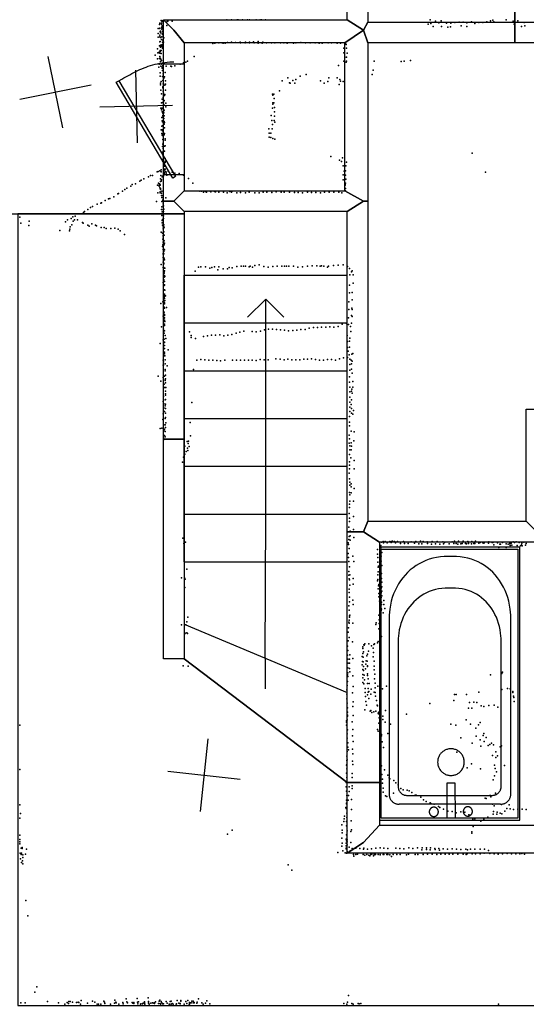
# Model space of a CAD drawing. Header units: millimetres. Extents: x 10845 to 34254, y -43579 to -11665.
# Tile 14 of 28: x 18844 to 21628, y -38481 to -33070. Entities that reach past the tile are written whole.
import ezdxf

# ---------------------------------------------------------------- set-up
doc = ezdxf.new("R2010")
doc.units = ezdxf.units.MM
for name, color, linetype in [('DOORS', 7, 'Continuous'), ('HWALLS', 32, 'Continuous'), ('OBJECTS', 8, 'Continuous'), ('P', 9, 'Continuous'), ('PANOS', 10, 'Continuous'), ('ROOMS', 1, 'Continuous'), ('STRUCTS', 4, 'Continuous'), ('WALLS', 3, 'Continuous')]:
    doc.layers.add(name, color=color, linetype=linetype)

# ---------------------------------------------------------------- blocks, each defined once
blk = doc.blocks.new('Bathtub_4F')
for points in [[(-749.4, -385), (-749.4, 385.3)], [(-749.4, 385.3), (750, 385.3)], [(750, 385.3), (750, -385)], [(-739.4, 375.3), (-739.4, -375)], [(740, 375.3), (-739.4, 375.3)], [(-697.9, -3.9), (-698.1, 29.3), (-696.4, 50.7), (-693.3, 71.7), (-689, 92.1), (-683.3, 111.8), (-676.4, 131), (-668.3, 149.5), (-659, 167.2), (-648.6, 184.3), (-637.2, 200.6), (-624.7, 216.1), (-611.2, 230.8), (-596.8, 244.6), (-581.4, 257.6), (-565.2, 269.6), (-548.2, 280.7), (-530.5, 290.8), (-511.9, 299.9), (-492.7, 308), (-472.9, 315), (-452.4, 320.9), (-431.4, 325.7), (-409.8, 329.3), (-376.6, 332.5)], [(-376.6, 332.5), (608.2, 332.5)], [(608.2, 332.5), (613.5, 332.2), (617, 331.7), (620.4, 331.1), (623.7, 330.2), (627, 329.1), (630.1, 327.8), (633.2, 326.4), (636.1, 324.7), (639, 322.9), (641.7, 320.9), (644.3, 318.8), (646.7, 316.5), (649, 314), (651.1, 311.5), (653.1, 308.8), (654.9, 305.9), (656.6, 303), (658, 299.9), (659.3, 296.8), (660.4, 293.5), (661.3, 290.2), (662, 286.8), (662.4, 283.3), (662.7, 277.9)], [(740, -375), (740, 375.3)], [(-524.1, -3.9), (-524.2, 24.6), (-522.8, 43), (-520.2, 60.9), (-516.4, 78.3), (-511.6, 95.2), (-505.7, 111.5), (-498.7, 127.2), (-490.8, 142.4), (-481.9, 156.9), (-472, 170.7), (-461.3, 183.9), (-449.7, 196.3), (-437.4, 208), (-424.2, 219), (-410.3, 229.2), (-395.7, 238.6), (-380.4, 247.1), (-364.5, 254.8), (-348, 261.6), (-331, 267.6), (-313.4, 272.6), (-295.3, 276.6), (-276.8, 279.7), (-248.3, 282.4)], [(-248.3, 282.4), (567.8, 282.4)], [(567.8, 282.4), (572.4, 282.2), (575.3, 281.8), (578.2, 281.2), (581, 280.5), (583.8, 279.5), (586.4, 278.5), (589, 277.2), (591.5, 275.8), (593.9, 274.3), (596.2, 272.6), (598.4, 270.8), (600.4, 268.9), (602.4, 266.8), (604.2, 264.6), (605.9, 262.3), (607.4, 259.9), (608.8, 257.5), (610, 254.9), (611.1, 252.2), (612, 249.5), (612.8, 246.6), (613.3, 243.7), (613.7, 240.8), (613.9, 236.3)], [(662.7, -280), (662.7, 277.9)], [(613.9, 236.3), (613.9, -234.9)], [(678.7, 86.8), (678.8, 89.3), (679.1, 90.9), (679.4, 92.5), (679.8, 94.1), (680.4, 95.6), (681, 97), (681.7, 98.5), (682.5, 99.8), (683.3, 101.1), (684.3, 102.4), (685.3, 103.5), (686.4, 104.7), (687.5, 105.7), (688.7, 106.7), (690, 107.6), (691.3, 108.4), (692.7, 109.2), (694.2, 109.8), (695.6, 110.4), (697.1, 110.9), (698.7, 111.3), (700.3, 111.6), (701.9, 111.8), (704.4, 111.8)], [(704.4, 111.8), (706.9, 111.8), (708.5, 111.6), (710.1, 111.3), (711.7, 110.9), (713.2, 110.4), (714.7, 109.8), (716.1, 109.2), (717.5, 108.4), (718.8, 107.6), (720.1, 106.7), (721.3, 105.7), (722.4, 104.7), (723.5, 103.5), (724.5, 102.4), (725.5, 101.1), (726.4, 99.8), (727.1, 98.5), (727.8, 97), (728.5, 95.6), (729, 94.1), (729.4, 92.5), (729.7, 90.9), (730, 89.3), (730.1, 86.8)], [(358, -7.4), (358.4, -0.2), (359, 4.5), (359.9, 9.1), (361.1, 13.5), (362.6, 17.9), (364.3, 22.1), (366.3, 26.2), (368.5, 30.2), (370.9, 34), (373.6, 37.6), (376.4, 41.1), (379.5, 44.4), (382.8, 47.5), (386.3, 50.3), (389.9, 53), (393.7, 55.5), (397.6, 57.7), (401.7, 59.6), (406, 61.3), (410.3, 62.8), (414.8, 64), (419.4, 64.9), (424.1, 65.5), (431.2, 65.8)], [(431.2, 65.8), (438.4, 65.5), (443.1, 64.9), (447.7, 64), (452.2, 62.8), (456.6, 61.4), (460.8, 59.6), (464.9, 57.7), (468.9, 55.5), (472.7, 53), (476.4, 50.4), (479.8, 47.5), (483.1, 44.4), (486.2, 41.2), (489.1, 37.7), (491.8, 34.1), (494.3, 30.3), (496.5, 26.3), (498.5, 22.2), (500.2, 18), (501.7, 13.6), (502.9, 9.1), (503.8, 4.6), (504.5, -0.1), (504.8, -7.3)], [(704.4, 61.8), (701.9, 61.9), (700.3, 62.1), (698.7, 62.4), (697.1, 62.8), (695.6, 63.3), (694.2, 63.8), (692.7, 64.5), (691.3, 65.3), (690, 66.1), (688.7, 67), (687.5, 68), (686.4, 69), (685.3, 70.1), (684.3, 71.3), (683.3, 72.6), (682.5, 73.9), (681.7, 75.2), (681, 76.6), (680.4, 78.1), (679.8, 79.6), (679.4, 81.2), (679.1, 82.7), (678.8, 84.4), (678.7, 86.8)], [(730.1, 86.8), (730, 84.4), (729.7, 82.7), (729.4, 81.2), (729, 79.6), (728.5, 78.1), (727.8, 76.6), (727.1, 75.2), (726.4, 73.9), (725.5, 72.6), (724.5, 71.3), (723.5, 70.1), (722.4, 69), (721.3, 68), (720.1, 67), (718.8, 66.1), (717.5, 65.3), (716.1, 64.5), (714.7, 63.8), (713.2, 63.3), (711.7, 62.8), (710.1, 62.4), (708.5, 62.1), (706.9, 61.9), (704.4, 61.8)], [(544.7, 12.9), (544.7, -29.1)], [(740.2, 12.9), (544.7, 12.9)], [(-376.6, -336.4), (-410, -333.2), (-431.6, -329.6), (-452.7, -324.9), (-473.3, -319), (-493.2, -312.2), (-512.5, -304.3), (-531, -295.4), (-548.9, -285.5), (-565.9, -274.7), (-582.1, -262.9), (-597.5, -250.2), (-611.9, -236.7), (-625.4, -222.3), (-637.8, -207), (-649.3, -191), (-659.6, -174.2), (-668.9, -156.7), (-676.9, -138.4), (-683.8, -119.4), (-689.4, -99.8), (-693.7, -79.5), (-696.6, -58.7), (-698.2, -37.2), (-697.9, -3.9)], [(-248.3, -283), (-276.8, -280.4), (-295.3, -277.4), (-313.4, -273.6), (-331, -268.8), (-348, -263.2), (-364.5, -256.7), (-380.4, -249.3), (-395.7, -241.1), (-410.3, -232.1), (-424.2, -222.4), (-437.4, -211.8), (-449.8, -200.5), (-461.3, -188.5), (-472, -175.8), (-481.9, -162.4), (-490.8, -148.3), (-498.7, -133.5), (-505.7, -118.1), (-511.6, -102.1), (-516.5, -85.5), (-520.2, -68.3), (-522.8, -50.6), (-524.2, -32.3), (-524.1, -3.9)], [(431.4, -80.4), (424.2, -80.1), (419.6, -79.5), (415, -78.6), (410.5, -77.4), (406.1, -76), (401.9, -74.3), (397.8, -72.3), (393.8, -70.1), (390, -67.7), (386.4, -65), (382.9, -62.2), (379.6, -59.1), (376.5, -55.8), (373.6, -52.4), (371, -48.8), (368.5, -45), (366.3, -41), (364.3, -36.9), (362.6, -32.7), (361.1, -28.3), (359.9, -23.9), (359, -19.3), (358.4, -14.6), (358, -7.4)], [(504.8, -7.3), (504.5, -14.5), (503.8, -19.2), (502.9, -23.8), (501.7, -28.2), (500.3, -32.6), (498.5, -36.8), (496.6, -40.9), (494.3, -44.9), (491.9, -48.7), (489.2, -52.3), (486.3, -55.8), (483.2, -59), (480, -62.1), (476.5, -65), (472.8, -67.7), (469, -70.1), (465.1, -72.3), (461, -74.3), (456.7, -76), (452.4, -77.4), (447.9, -78.6), (443.3, -79.5), (438.6, -80.1), (431.4, -80.4)], [(544.7, -29.1), (740.1, -29.6)], [(676.6, -100.1), (676.8, -97.6), (677, -96), (677.4, -94.4), (677.8, -92.8), (678.3, -91.3), (678.9, -89.9), (679.6, -88.5), (680.4, -87.1), (681.3, -85.8), (682.2, -84.5), (683.2, -83.4), (684.3, -82.2), (685.5, -81.2), (686.7, -80.2), (688, -79.3), (689.3, -78.5), (690.7, -77.7), (692.1, -77.1), (693.6, -76.5), (695.1, -76), (696.6, -75.6), (698.2, -75.3), (699.9, -75.1), (702.4, -75.1)], [(702.4, -125.1), (699.9, -125), (698.2, -124.8), (696.6, -124.5), (695.1, -124.1), (693.6, -123.6), (692.1, -123.1), (690.7, -122.4), (689.3, -121.7), (688, -120.8), (686.7, -119.9), (685.5, -118.9), (684.3, -117.9), (683.2, -116.8), (682.2, -115.6), (681.3, -114.3), (680.4, -113), (679.6, -111.7), (678.9, -110.3), (678.3, -108.8), (677.8, -107.3), (677.4, -105.8), (677, -104.2), (676.8, -102.6), (676.6, -100.1)], [(702.4, -75.1), (704.8, -75.1), (706.5, -75.3), (708.1, -75.6), (709.6, -76), (711.1, -76.5), (712.6, -77.1), (714, -77.7), (715.4, -78.5), (716.8, -79.3), (718, -80.2), (719.2, -81.2), (720.4, -82.2), (721.5, -83.4), (722.5, -84.5), (723.4, -85.8), (724.3, -87.1), (725.1, -88.5), (725.8, -89.9), (726.4, -91.3), (726.9, -92.8), (727.4, -94.4), (727.7, -96), (727.9, -97.6), (728.1, -100.1)], [(728.1, -100.1), (727.9, -102.6), (727.7, -104.2), (727.4, -105.8), (726.9, -107.3), (726.4, -108.8), (725.8, -110.3), (725.1, -111.7), (724.3, -113), (723.4, -114.3), (722.5, -115.6), (721.5, -116.8), (720.4, -117.9), (719.2, -118.9), (718, -119.9), (716.8, -120.8), (715.4, -121.7), (714, -122.4), (712.6, -123.1), (711.1, -123.6), (709.6, -124.1), (708.1, -124.5), (706.5, -124.8), (704.8, -125), (702.4, -125.1)], [(613.9, -234.9), (613.7, -239.6), (613.3, -242.7), (612.7, -245.7), (611.9, -248.6), (611, -251.5), (609.9, -254.3), (608.6, -257), (607.1, -259.6), (605.5, -262.1), (603.8, -264.5), (601.9, -266.7), (599.8, -268.9), (597.7, -270.9), (595.4, -272.8), (593, -274.6), (590.5, -276.2), (587.9, -277.6), (585.2, -278.9), (582.4, -280.1), (579.6, -281), (576.6, -281.8), (573.6, -282.4), (570.5, -282.8), (565.8, -283)], [(565.8, -283), (-248.3, -283)], [(662.7, -280), (662.4, -285.5), (661.9, -289.1), (661.2, -292.7), (660.3, -296.1), (659.2, -299.5), (657.9, -302.7), (656.4, -305.9), (654.7, -309), (652.8, -311.9), (650.7, -314.7), (648.5, -317.4), (646.1, -319.9), (643.6, -322.3), (640.9, -324.5), (638.1, -326.5), (635.2, -328.4), (632.1, -330.1), (629, -331.6), (625.7, -333), (622.3, -334.1), (618.9, -335), (615.3, -335.7), (611.7, -336.2), (606.2, -336.4)], [(-739.4, -375), (740, -375)], [(606.2, -336.4), (-376.6, -336.4)], [(750, -385), (-749.4, -385)]]:
    blk.add_lwpolyline(points)
blk = doc.blocks.new('1-Standard_3D')
for points in [[(-403.982, 5.64828), (253.382, 394.931), (263.573, 377.722), (-393.791, -11.5606), (-403.982, 5.64828)], [(263.573, 377.722), (275.367, 357.142), (283.15, 343.495), (290.844, 329.879), (298.429, 316.269), (305.882, 302.642), (313.184, 288.973), (320.313, 275.239), (327.249, 261.416), (333.971, 247.479), (340.456, 233.405), (346.686, 219.17), (352.638, 204.75), (358.291, 190.121), (363.626, 175.258), (368.62, 160.139), (373.253, 144.738), (377.503, 129.032), (381.351, 112.998), (384.774, 96.6102), (387.752, 79.8457), (390.265, 62.6802), (392.29, 45.0899), (393.807, 27.0508), (395.085, -0.90191)]]:
    blk.add_lwpolyline(points)

msp = doc.modelspace()

# ---------------------------------------------------------------- linework, layer by layer
at = {"layer": 'DOORS'}
msp.add_lwpolyline([(19634.2, -33922), (19634.2, -33312.4), (19748.5, -33312.4), (19748.5, -33922), (19634.2, -33922)], dxfattribs=at)
at = {"layer": 'HWALLS'}
for points in [[(21507.5, -30670.5), (21564.6, -30727.7), (21564.6, -33083.5), (21564.6, -33127.9)], [(19634.2, -36582.3), (19634.2, -35375.8), (19691.3, -35375.8), (19748.5, -35375.8), (19748.5, -36582.3), (19691.3, -36582.3), (19634.2, -36582.3)]]:
    msp.add_lwpolyline(points, dxfattribs=at)
at = {"layer": 'P'}
for p in [(19613, -33096), (19614, -33089), (19622, -33075), (19623, -33076), (19623, -33090), (19623, -33095), (19627, -33079), (19627, -33081), (19627, -33105), (19628, -33076), (19653, -33102), (19654, -33080), (19658, -33078), (19683, -33078), (19982, -33071), (20008, -33071), (20039, -33072), (20045, -33071), (20068, -33072), (20097, -33072), (20107, -33071), (20144, -33072), (20166, -33071), (20173, -33071), (20195, -33072), (21089, -33095), (21100, -33071), (21103, -33091), (21116, -33107), (21129, -33079), (21147, -33087), (21160, -33076), (21162, -33108), (21190, -33090), (21211, -33109), (21213, -33090), (21236, -33086), (21260, -33084), (21271, -33104), (21282, -33084), (21302, -33087), (21302, -33108), (21326, -33083), (21345, -33092), (21346, -33085), (21367, -33086), (21389, -33085), (21412, -33083), (21432, -33076), (21444, -33073), (21450, -33082), (21517, -33071), (21555, -33078), (21561, -33095), (21582, -33076), (21602, -33108), (21617, -33086), (21620, -33105), (19605, -33119), (19605, -33146), (19614, -33117), (19614, -33155), (19615, -33119), (19615, -33164), (19617, -33136), (19618, -33133), (19618, -33143), (19625, -33116), (19626, -33111), (19626, -33123), (19626, -33164), (19627, -33145), (19629, -33134), (19629, -33152), (19630, -33118), (21196, -33112), (19606, -33166), (19613, -33214), (19615, -33192), (19616, -33167), (19617, -33191), (19618, -33169), (19619, -33211), (19622, -33216), (19624, -33179), (19626, -33209), (19629, -33193), (19629, -33193), (19630, -33218), (19631, -33182), (19631, -33204), (19632, -33214), (19633, -33183), (19634, -33194), (19636, -33170), (19905, -33202), (19916, -33199), (19939, -33198), (19957, -33198), (19963, -33200), (19974, -33199), (19987, -33196), (20009, -33194), (20031, -33195), (20055, -33194), (20057, -33198), (20083, -33198), (20085, -33194), (20107, -33198), (20108, -33193), (20130, -33192), (20133, -33197), (20154, -33191), (20154, -33200), (20177, -33199), (20181, -33193), (20201, -33198), (20228, -33198), (20246, -33198), (20277, -33198), (20295, -33198), (20314, -33199), (20348, -33199), (20362, -33198), (20390, -33196), (20414, -33197), (20440, -33197), (20468, -33197), (20490, -33200), (20506, -33199), (20539, -33198), (20558, -33198), (20588, -33199), (20608, -33199), (20634, -33201), (20639, -33206), (19589, -33265), (19601, -33231), (19604, -33253), (19611, -33249), (19611, -33252), (19614, -33255), (19616, -33239), (19616, -33242), (19617, -33239), (19617, -33245), (19618, -33221), (19621, -33240), (19621, -33256), (19630, -33222), (19630, -33226), (19804, -33272), (20625, -33226), (20625, -33252), (20641, -33227), (20643, -33254), (19601, -33285), (19611, -33314), (19612, -33283), (19614, -33273), (19616, -33282), (19616, -33286), (19619, -33300), (19620, -33288), (19620, -33326), (19622, -33314), (19623, -33294), (19630, -33311), (19631, -33323), (19650, -33326), (19675, -33325), (19697, -33324), (19727, -33314), (19745, -33308), (19757, -33303), (19766, -33298), (20596, -33323), (20626, -33298), (20631, -33277), (20639, -33304), (20641, -33277), (20641, -33298), (20793, -33299), (20940, -33301), (20957, -33298), (20991, -33295), (19609, -33332), (19617, -33362), (19627, -33337), (19628, -33331), (19628, -33334), (19629, -33350), (19633, -33368), (19643, -33360), (19679, -33327), (20418, -33371), (20782, -33372), (20787, -33348), (19617, -33381), (19618, -33429), (19619, -33419), (19621, -33410), (19630, -33382), (19631, -33405), (19632, -33423), (19634, -33394), (19634, -33422), (19636, -33392), (19641, -33384), (19642, -33431), (19646, -33407), (19646, -33425), (20286, -33407), (20318, -33389), (20326, -33417), (20331, -33419), (20345, -33405), (20356, -33419), (20361, -33399), (20386, -33381), (20497, -33407), (20517, -33419), (20537, -33410), (20543, -33390), (20588, -33390), (20599, -33427), (20604, -33399), (20608, -33408), (20621, -33410), (19620, -33458), (19624, -33477), (19631, -33439), (19631, -33444), (19633, -33463), (19634, -33474), (19635, -33482), (19640, -33487), (19642, -33481), (19645, -33457), (20233, -33479), (20235, -33485), (20241, -33480), (20272, -33461), (19623, -33527), (19627, -33507), (19631, -33525), (19632, -33498), (19635, -33522), (19637, -33537), (19639, -33514), (19647, -33529), (20236, -33527), (20236, -33535), (20240, -33528), (20242, -33504), (19620, -33556), (19624, -33556), (19624, -33566), (19627, -33557), (19627, -33576), (19631, -33584), (19631, -33596), (19632, -33582), (19634, -33576), (19637, -33582), (19638, -33567), (19647, -33549), (20227, -33597), (20233, -33557), (20245, -33552), (20245, -33576), (19626, -33608), (19628, -33626), (19629, -33606), (19630, -33632), (19636, -33613), (19638, -33645), (19639, -33599), (19639, -33629), (19641, -33635), (20230, -33624), (20233, -33647), (20243, -33624), (20245, -33600), (20247, -33634), (19621, -33675), (19625, -33656), (19625, -33695), (19627, -33676), (19628, -33696), (19628, -33705), (19629, -33654), (19629, -33681), (19629, -33702), (19639, -33703), (19641, -33665), (19641, -33695), (20214, -33671), (20216, -33693), (20225, -33693), (20231, -33670), (19629, -33707), (19631, -33729), (19631, -33754), (19632, -33728), (19633, -33749), (19643, -33725), (19643, -33732), (20215, -33716), (20225, -33718), (20236, -33723), (20246, -33727), (19629, -33799), (19630, -33768), (19632, -33778), (19633, -33800), (19640, -33766), (19641, -33792), (19643, -33763), (21331, -33803), (19630, -33839), (19632, -33821), (19632, -33848), (19634, -33843), (19634, -33864), (19635, -33827), (19635, -33854), (19637, -33850), (19644, -33833), (19644, -33855), (19647, -33847), (20554, -33823), (20602, -33842), (20613, -33850), (20619, -33830), (20640, -33853), (19599, -33906), (19605, -33904), (19615, -33901), (19621, -33906), (19622, -33895), (19635, -33876), (19638, -33897), (19638, -33914), (19638, -33918), (19640, -33876), (19640, -33891), (19640, -33896), (19640, -33908), (19642, -33872), (19643, -33892), (19645, -33905), (19647, -33921), (19649, -33909), (19649, -33917), (19651, -33885), (19661, -33902), (19683, -33909), (19697, -33914), (19720, -33916), (20622, -33874), (20627, -33902), (20635, -33901), (20637, -33874), (21403, -33908), (19480, -33972), (19504, -33958), (19511, -33953), (19527, -33944), (19552, -33934), (19564, -33927), (19575, -33926), (19608, -33969), (19611, -33973), (19612, -33972), (19618, -33960), (19619, -33944), (19620, -33927), (19622, -33957), (19624, -33950), (19627, -33933), (19630, -33930), (19630, -33934), (19635, -33928), (19652, -33925), (19745, -33925), (19772, -33943), (19795, -33969), (20621, -33923), (20621, -33951), (20632, -33974), (20634, -33924), (20634, -33969), (20636, -33947), (19384, -34028), (19387, -34025), (19410, -34013), (19423, -34003), (19433, -33996), (19456, -33985), (19463, -33976), (19602, -33979), (19603, -34022), (19610, -33981), (19611, -33986), (19615, -33994), (19616, -33980), (19616, -34016), (19617, -33977), (19617, -34021), (19618, -34003), (19619, -33998), (19624, -34023), (19626, -34013), (19835, -34012), (19843, -34013), (19854, -34018), (19865, -34014), (19871, -34018), (19892, -34015), (19895, -34017), (19915, -34015), (19920, -34016), (19938, -34018), (19965, -34019), (19985, -34021), (19999, -34014), (20009, -34018), (20011, -34013), (20037, -34021), (20058, -34020), (20085, -34021), (20105, -34018), (20137, -34022), (20160, -34021), (20183, -34019), (20203, -34018), (20230, -34020), (20254, -34016), (20281, -34018), (20298, -34018), (20326, -34019), (20355, -34020), (20375, -34020), (20399, -34022), (20425, -34019), (20447, -34020), (20471, -34020), (20497, -34022), (20519, -34019), (20544, -34019), (20570, -34019), (20598, -34019), (20615, -34021), (20632, -33980), (20634, -33998), (20634, -34010), (19271, -34084), (19290, -34079), (19294, -34077), (19315, -34064), (19333, -34054), (19340, -34052), (19362, -34043), (19597, -34069), (19624, -34037), (19625, -34048), (19626, -34070), (19627, -34047), (19631, -34036), (19631, -34062), (19633, -34059), (19633, -34079), (19648, -34049), (19175, -34138), (19195, -34129), (19201, -34124), (19219, -34113), (19233, -34102), (19245, -34097), (19624, -34114), (19625, -34098), (19628, -34126), (19632, -34089), (19632, -34115), (19632, -34138), (19634, -34094), (19635, -34124), (19637, -34112), (18845, -34156), (18851, -34189), (18897, -34177), (19097, -34181), (19107, -34171), (19127, -34162), (19137, -34154), (19138, -34177), (19146, -34171), (19149, -34150), (19162, -34170), (19190, -34185), (19194, -34188), (19626, -34146), (19628, -34173), (19628, -34187), (19629, -34169), (19633, -34186), (19635, -34148), (19635, -34163), (18894, -34201), (19065, -34229), (19118, -34231), (19120, -34222), (19122, -34209), (19131, -34197), (19219, -34200), (19226, -34205), (19241, -34193), (19261, -34199), (19266, -34204), (19293, -34213), (19308, -34213), (19319, -34217), (19346, -34217), (19367, -34215), (19385, -34222), (19396, -34230), (19622, -34238), (19629, -34244), (19630, -34200), (19632, -34219), (19633, -34209), (19634, -34217), (19635, -34234), (19637, -34197), (19637, -34236), (19638, -34210), (19421, -34250), (19631, -34276), (19632, -34263), (19632, -34293), (19633, -34257), (19636, -34283), (19639, -34254), (19639, -34285), (19640, -34299), (19630, -34316), (19631, -34308), (19632, -34334), (19637, -34332), (19637, -34345), (19638, -34308), (19641, -34335), (19632, -34359), (19633, -34356), (19633, -34378), (19633, -34403), (19637, -34357), (19637, -34383), (19637, -34408), (19639, -34380), (19641, -34389), (19622, -34416), (19633, -34432), (19635, -34461), (19636, -34432), (19637, -34412), (19639, -34435), (19639, -34456), (19641, -34450), (19642, -34436), (19809, -34452), (19827, -34430), (19839, -34428), (19865, -34429), (19889, -34435), (19901, -34432), (19914, -34429), (19934, -34445), (19938, -34429), (19962, -34440), (19987, -34440), (19996, -34432), (20012, -34434), (20037, -34427), (20061, -34424), (20074, -34425), (20086, -34425), (20106, -34429), (20111, -34425), (20124, -34430), (20136, -34421), (20161, -34418), (20186, -34427), (20209, -34430), (20235, -34427), (20260, -34425), (20285, -34425), (20299, -34425), (20311, -34424), (20324, -34425), (20349, -34425), (20373, -34430), (20399, -34428), (20425, -34424), (20452, -34423), (20477, -34422), (20495, -34424), (20503, -34422), (20516, -34424), (20535, -34430), (20542, -34424), (20569, -34421), (20595, -34420), (20622, -34417), (20646, -34426), (20656, -34438), (20668, -34456), (20672, -34451), (19633, -34514), (19636, -34477), (19636, -34500), (19638, -34464), (19639, -34486), (19640, -34509), (19641, -34476), (19642, -34482), (20659, -34473), (20677, -34472), (19634, -34527), (19639, -34531), (19640, -34528), (19640, -34529), (19641, -34555), (19642, -34557), (20656, -34529), (20671, -34569), (20676, -34519), (19631, -34621), (19635, -34584), (19635, -34601), (19637, -34621), (19639, -34597), (19640, -34583), (19640, -34591), (19641, -34579), (19641, -34581), (19641, -34603), (19642, -34614), (19646, -34587), (20653, -34621), (20656, -34572), (20672, -34609), (19620, -34630), (19634, -34678), (19638, -34650), (19639, -34677), (19640, -34655), (19641, -34627), (19641, -34628), (19641, -34632), (19651, -34651), (20653, -34663), (20669, -34655), (20672, -34662), (19632, -34700), (19634, -34683), (19636, -34724), (19637, -34695), (19638, -34711), (19641, -34690), (19641, -34695), (19641, -34709), (19641, -34722), (19642, -34729), (20651, -34709), (20667, -34696), (20672, -34702), (19623, -34758), (19634, -34770), (19640, -34780), (19641, -34744), (19641, -34751), (19777, -34786), (20076, -34782), (20121, -34784), (20143, -34785), (20167, -34781), (20189, -34775), (20211, -34771), (20234, -34771), (20255, -34773), (20278, -34774), (20300, -34776), (20322, -34780), (20345, -34779), (20367, -34777), (20390, -34772), (20413, -34772), (20435, -34765), (20458, -34761), (20481, -34762), (20503, -34760), (20526, -34759), (20549, -34758), (20571, -34759), (20594, -34756), (20617, -34744), (20641, -34739), (20652, -34745), (20662, -34756), (20663, -34784), (20667, -34737), (19632, -34830), (19636, -34793), (19639, -34792), (19639, -34826), (19643, -34805), (19647, -34823), (19786, -34805), (19786, -34816), (19811, -34823), (19855, -34811), (19876, -34807), (19898, -34804), (19920, -34803), (19944, -34802), (19966, -34808), (19988, -34803), (20010, -34800), (20033, -34792), (20054, -34788), (20644, -34806), (20645, -34839), (20656, -34836), (20658, -34820), (19616, -34850), (19634, -34859), (19634, -34881), (19640, -34843), (19640, -34845), (19640, -34877), (19641, -34860), (19661, -34884), (20646, -34871), (20650, -34892), (20656, -34870), (19632, -34942), (19641, -34898), (19641, -34907), (19641, -34918), (19642, -34918), (19643, -34939), (19818, -34942), (19840, -34937), (19861, -34940), (19884, -34941), (19905, -34942), (19927, -34943), (19948, -34944), (19971, -34941), (20014, -34941), (20036, -34942), (20057, -34942), (20079, -34942), (20101, -34942), (20122, -34942), (20144, -34943), (20165, -34938), (20187, -34939), (20209, -34940), (20252, -34934), (20275, -34935), (20297, -34940), (20318, -34936), (20339, -34940), (20362, -34939), (20383, -34939), (20405, -34936), (20426, -34936), (20448, -34934), (20470, -34938), (20492, -34942), (20514, -34941), (20535, -34938), (20557, -34937), (20579, -34941), (20602, -34933), (20624, -34928), (20646, -34927), (20655, -34912), (20658, -34935), (20666, -34942), (20669, -34909), (20671, -34947), (20675, -34904), (19632, -34968), (19634, -34951), (19634, -34968), (19643, -35000), (19644, -34961), (19644, -34992), (19655, -34973), (19800, -34992), (20659, -34965), (20659, -34997), (20668, -34962), (20668, -34990), (19605, -35030), (19620, -35057), (19632, -35037), (19641, -35030), (19643, -35049), (19643, -35053), (19645, -35023), (19645, -35044), (20657, -35032), (20671, -35013), (19635, -35072), (19637, -35092), (19638, -35073), (19642, -35092), (19646, -35066), (19646, -35112), (19647, -35092), (20657, -35062), (20658, -35089), (20668, -35111), (20670, -35100), (20675, -35059), (20675, -35089), (19634, -35141), (19643, -35160), (19645, -35127), (19645, -35134), (19646, -35158), (20658, -35144), (20659, -35116), (20667, -35159), (20672, -35123), (19633, -35168), (19637, -35182), (19637, -35203), (19644, -35192), (19646, -35183), (19646, -35207), (19790, -35174), (20658, -35172), (20658, -35199), (20666, -35185), (20668, -35206), (20679, -35217), (19631, -35267), (19632, -35236), (19641, -35224), (19644, -35262), (19646, -35232), (19646, -35256), (20657, -35251), (20658, -35224), (20667, -35232), (20675, -35238), (19616, -35317), (19626, -35315), (19636, -35297), (19637, -35328), (19640, -35320), (19643, -35296), (19646, -35311), (19647, -35286), (19782, -35284), (20656, -35281), (20657, -35302), (19634, -35370), (19635, -35379), (19640, -35355), (19644, -35333), (19644, -35363), (19783, -35357), (20655, -35354), (20656, -35374), (20665, -35331), (20683, -35335), (19752, -35413), (19765, -35388), (19766, -35425), (19770, -35400), (19772, -35386), (19775, -35416), (20655, -35397), (20658, -35434), (20659, -35412), (20665, -35395), (20666, -35434), (20667, -35414), (20680, -35385), (19745, -35475), (19752, -35457), (19759, -35443), (19768, -35437), (20657, -35459), (20664, -35478), (19739, -35501), (20656, -35500), (20657, -35519), (20657, -35538), (20682, -35538), (20683, -35493), (20654, -35562), (20657, -35594), (20659, -35611), (20659, -35628), (20665, -35621), (20665, -35638), (20682, -35646), (20657, -35668), (20658, -35682), (20665, -35671), (20657, -35732), (20657, -35750), (20658, -35716), (20678, -35716), (20654, -35783), (20657, -35810), (20679, -35801), (20653, -35858), (20656, -35828), (19741, -35920), (20654, -35885), (20655, -35910), (20660, -35881), (20660, -35906), (20678, -35872), (20681, -35915), (19747, -35948), (19755, -35942), (20650, -35945), (20652, -35954), (20653, -35926), (20654, -35976), (20660, -35930), (20829, -35959), (20829, -35973), (20833, -35942), (20841, -35938), (20843, -35945), (20846, -35942), (20853, -35938), (20864, -35945), (20879, -35938), (20885, -35944), (20888, -35938), (20892, -35936), (20904, -35938), (20910, -35945), (20920, -35937), (20936, -35948), (20954, -35937), (20959, -35949), (20979, -35948), (20995, -35939), (21014, -35947), (21021, -35938), (21037, -35950), (21046, -35936), (21054, -35950), (21061, -35938), (21083, -35939), (21085, -35948), (21108, -35952), (21110, -35938), (21129, -35951), (21138, -35938), (21153, -35953), (21170, -35939), (21173, -35951), (21179, -35943), (21204, -35950), (21220, -35939), (21229, -35949), (21234, -35936), (21242, -35949), (21251, -35952), (21256, -35935), (21268, -35951), (21275, -35948), (21282, -35936), (21294, -35949), (21300, -35950), (21306, -35937), (21310, -35949), (21326, -35950), (21328, -35937), (21339, -35948), (21346, -35949), (21349, -35936), (21368, -35947), (21374, -35943), (21389, -35945), (21395, -35947), (21396, -35945), (21421, -35946), (21422, -35939), (21440, -35943), (21444, -35944), (21450, -35956), (21469, -35941), (21469, -35945), (21477, -35971), (21482, -35953), (21486, -35952), (21498, -35943), (21517, -35971), (21518, -35950), (21529, -35953), (21538, -35945), (21538, -35951), (21540, -35959), (21545, -35947), (21549, -35958), (21556, -35939), (21564, -35943), (21572, -35939), (21578, -35959), (21589, -35943), (21596, -35961), (21602, -35956), (21604, -35946), (21606, -35962), (21614, -35941), (21623, -35958), (21628, -35949), (20650, -36004), (20652, -36026), (20675, -36018), (20810, -35981), (20810, -36008), (20813, -36025), (20823, -35979), (20830, -36018), (20834, -35998), (20653, -36048), (20656, -36077), (20680, -36048), (20812, -36052), (20814, -36078), (20816, -36074), (20830, -36045), (20835, -36069), (19734, -36138), (19750, -36138), (19762, -36090), (20653, -36102), (20653, -36123), (20658, -36121), (20676, -36140), (20813, -36121), (20815, -36104), (20829, -36092), (20829, -36129), (20832, -36114), (20833, -36140), (19752, -36191), (19754, -36145), (20655, -36142), (20657, -36149), (20658, -36177), (20677, -36172), (20811, -36154), (20813, -36146), (20816, -36181), (20817, -36173), (20830, -36194), (20834, -36161), (20835, -36186), (20655, -36199), (20655, -36218), (20657, -36244), (20815, -36198), (20817, -36224), (20818, -36241), (20830, -36220), (20831, -36215), (20831, -36234), (20831, -36245), (20834, -36210), (20834, -36236), (20653, -36291), (20657, -36270), (20675, -36260), (20677, -36283), (20821, -36266), (20826, -36292), (20829, -36258), (20833, -36271), (20833, -36283), (20845, -36284), (20846, -36261), (19768, -36353), (20655, -36315), (20656, -36346), (20656, -36354), (20659, -36342), (20818, -36342), (20824, -36354), (20828, -36326), (20829, -36330), (20830, -36306), (20831, -36317), (20832, -36309), (20841, -36329), (20850, -36306), (19733, -36395), (19757, -36396), (19763, -36379), (20653, -36380), (20654, -36387), (20655, -36370), (20674, -36386), (20802, -36393), (20803, -36385), (20820, -36368), (20820, -36389), (20823, -36378), (20823, -36402), (19750, -36447), (19753, -36441), (19762, -36440), (19766, -36443), (20650, -36435), (20651, -36412), (20817, -36418), (20825, -36426), (20825, -36434), (20827, -36426), (20828, -36453), (20833, -36460), (20645, -36513), (20650, -36483), (20654, -36465), (20673, -36488), (20729, -36517), (20736, -36505), (20738, -36507), (20740, -36500), (20762, -36499), (20778, -36511), (20790, -36504), (20794, -36500), (20810, -36494), (20814, -36487), (20825, -36478), (20828, -36484), (20646, -36562), (20647, -36537), (20658, -36561), (20727, -36570), (20729, -36553), (20730, -36526), (20733, -36543), (20752, -36566), (20756, -36556), (20761, -36540), (20786, -36523), (20787, -36571), (20789, -36547), (19743, -36621), (19771, -36623), (20648, -36584), (20649, -36607), (20656, -36607), (20657, -36584), (20674, -36580), (20727, -36615), (20728, -36597), (20732, -36573), (20732, -36599), (20733, -36625), (20747, -36612), (20749, -36593), (20753, -36595), (20755, -36624), (20756, -36620), (20792, -36595), (20793, -36623), (20645, -36670), (20647, -36632), (20647, -36659), (20647, -36679), (20656, -36635), (20658, -36654), (20674, -36675), (20730, -36641), (20730, -36668), (20733, -36646), (20737, -36672), (20745, -36638), (20755, -36665), (20756, -36674), (20792, -36643), (20795, -36667), (21431, -36671), (21494, -36662), (21498, -36656), (20643, -36728), (20645, -36706), (20676, -36735), (20730, -36686), (20730, -36713), (20736, -36720), (20739, -36698), (20756, -36717), (20760, -36693), (20764, -36718), (20794, -36693), (20797, -36716), (20813, -36733), (20860, -36733), (20642, -36752), (20642, -36776), (20673, -36770), (20743, -36746), (20743, -36767), (20745, -36789), (20756, -36781), (20759, -36746), (20760, -36765), (20762, -36761), (20774, -36777), (20775, -36749), (20793, -36765), (20798, -36741), (20798, -36767), (20799, -36787), (20837, -36747), (21233, -36779), (21243, -36778), (21300, -36779), (21367, -36766), (21493, -36750), (21525, -36746), (21539, -36748), (21554, -36761), (21554, -36767), (21558, -36788), (20642, -36803), (20643, -36825), (20676, -36819), (20747, -36816), (20750, -36837), (20763, -36801), (20805, -36812), (20809, -36837), (20811, -36841), (21098, -36827), (21230, -36811), (21316, -36822), (21339, -36821), (21356, -36823), (21380, -36841), (21423, -36839), (21452, -36836), (21559, -36794), (21561, -36816), (20645, -36851), (20645, -36876), (20645, -36897), (20646, -36892), (20674, -36844), (20676, -36894), (20741, -36863), (20771, -36869), (20773, -36867), (20779, -36878), (20790, -36873), (20801, -36869), (20814, -36881), (20816, -36885), (20818, -36876), (20855, -36866), (20970, -36886), (21310, -36853), (21328, -36853), (21395, -36844), (21472, -36848), (18845, -36947), (20641, -36923), (20641, -36931), (20641, -36947), (20643, -36918), (20672, -36929), (20818, -36935), (20819, -36907), (20839, -36898), (20839, -36916), (20852, -36930), (20881, -36941), (21213, -36941), (21240, -36947), (21297, -36917), (21322, -36942), (21365, -36945), (21375, -36932), (20644, -36995), (20645, -36972), (20674, -36970), (20811, -36970), (20814, -36979), (20823, -36956), (20832, -37005), (20833, -36998), (20868, -36992), (21351, -36963), (21391, -37003), (21394, -36993), (20644, -37019), (20647, -37044), (20673, -37006), (20676, -37036), (20829, -37055), (20836, -37039), (21269, -37017), (21330, -37046), (21353, -37008), (21375, -37028), (21396, -37036), (21407, -37015), (21418, -37058), (21427, -37053), (21436, -37046), (21447, -37055), (20644, -37091), (20648, -37068), (20651, -37083), (20673, -37078), (20675, -37104), (20824, -37076), (20827, -37100), (20844, -37070), (21246, -37096), (21378, -37063), (21461, -37093), (21485, -37065), (21492, -37060), (20640, -37166), (20642, -37117), (20642, -37141), (20642, -37162), (20644, -37137), (20673, -37145), (20675, -37163), (20826, -37127), (20827, -37147), (21326, -37159), (21442, -37114), (21454, -37167), (21460, -37125), (21470, -37116), (18845, -37190), (20640, -37210), (20642, -37186), (20672, -37213), (20828, -37194), (20832, -37170), (20834, -37218), (20849, -37193), (20867, -37222), (21303, -37181), (21376, -37186), (21457, -37184), (21464, -37203), (21508, -37169), (20639, -37261), (20642, -37235), (20671, -37235), (20837, -37244), (20837, -37266), (20875, -37237), (20878, -37241), (20900, -37251), (20912, -37263), (20924, -37275), (21446, -37247), (21454, -37225), (20639, -37286), (20640, -37310), (20654, -37311), (20655, -37286), (20671, -37281), (20672, -37295), (20841, -37293), (20842, -37315), (20899, -37321), (20938, -37295), (20951, -37303), (20974, -37304), (20985, -37308), (20999, -37317), (21458, -37320), (20640, -37376), (20641, -37358), (20641, -37379), (20642, -37334), (20650, -37358), (20652, -37333), (20668, -37356), (20855, -37335), (20861, -37338), (21017, -37331), (21022, -37331), (21049, -37343), (21064, -37357), (21078, -37366), (21100, -37374), (21104, -37377), (21121, -37380), (21402, -37348), (21407, -37350), (21427, -37333), (21431, -37334), (21433, -37340), (21443, -37381), (21492, -37382), (18845, -37385), (18849, -37433), (20637, -37400), (20639, -37404), (20642, -37430), (20668, -37410), (21146, -37393), (21153, -37399), (21173, -37409), (21197, -37420), (21220, -37422), (21242, -37428), (21269, -37423), (21291, -37425), (21446, -37436), (21447, -37421), (21452, -37390), (21466, -37435), (21468, -37425), (21485, -37430), (21494, -37434), (21510, -37419), (21521, -37405), (21534, -37385), (21540, -37406), (21557, -37411), (21582, -37408), (21605, -37409), (21627, -37410), (18846, -37457), (20626, -37477), (20627, -37462), (20629, -37447), (20641, -37477), (20642, -37455), (20666, -37472), (21312, -37439), (21317, -37441), (21334, -37463), (21346, -37461), (21379, -37474), (21395, -37463), (21417, -37453), (19986, -37546), (20012, -37523), (20615, -37494), (20616, -37523), (20617, -37538), (20640, -37500), (20644, -37528), (20664, -37531), (20668, -37521), (21328, -37532), (21329, -37541), (21336, -37503), (18845, -37551), (18845, -37588), (18846, -37575), (18846, -37599), (20614, -37567), (20616, -37596), (20638, -37573), (20638, -37596), (20640, -37582), (20641, -37549), (20643, -37588), (20644, -37576), (20663, -37592), (18847, -37650), (18852, -37623), (18854, -37651), (18858, -37619), (18858, -37625), (18881, -37628), (20592, -37646), (20614, -37611), (20620, -37637), (20632, -37648), (20638, -37626), (20639, -37609), (20639, -37623), (20640, -37651), (20643, -37641), (20644, -37605), (20655, -37618), (20661, -37637), (20663, -37637), (20672, -37624), (20692, -37623), (20714, -37624), (20734, -37629), (20735, -37623), (20755, -37628), (20774, -37652), (20777, -37627), (20802, -37623), (20825, -37621), (20846, -37622), (20867, -37624), (20912, -37623), (20933, -37625), (20955, -37626), (20983, -37621), (21005, -37624), (21030, -37621), (21054, -37631), (21056, -37621), (21079, -37620), (21079, -37630), (21100, -37632), (21102, -37620), (21125, -37624), (21128, -37630), (21147, -37625), (21151, -37633), (21171, -37626), (21195, -37628), (21221, -37627), (21245, -37628), (21269, -37630), (21295, -37628), (21303, -37653), (21305, -37631), (21322, -37628), (21330, -37654), (21346, -37629), (21349, -37653), (21374, -37654), (21375, -37628), (21397, -37651), (21399, -37628), (21421, -37635), (21427, -37652), (21451, -37653), (21498, -37654), (21523, -37652), (21547, -37653), (21570, -37653), (21592, -37654), (21603, -37652), (18849, -37682), (18852, -37658), (18855, -37701), (18860, -37693), (18861, -37709), (18862, -37660), (18862, -37674), (18876, -37656), (20679, -37657), (20681, -37666), (20692, -37658), (20700, -37655), (20731, -37658), (20740, -37661), (20751, -37657), (20763, -37661), (20768, -37664), (20773, -37657), (20779, -37655), (20789, -37664), (20793, -37656), (20793, -37659), (20800, -37658), (20814, -37658), (20825, -37658), (20825, -37660), (20842, -37658), (20846, -37657), (20862, -37658), (20868, -37658), (20878, -37659), (20887, -37668), (20896, -37657), (20916, -37657), (20935, -37658), (20970, -37659), (20981, -37656), (21017, -37657), (21032, -37658), (21062, -37658), (21085, -37656), (21111, -37656), (21137, -37657), (21159, -37656), (21183, -37656), (21205, -37656), (21224, -37656), (21251, -37655), (21282, -37656), (21297, -37657), (21474, -37656), (21618, -37656), (20319, -37714), (20340, -37744), (18878, -37911), (18890, -37994), (18938, -38384), (18927, -38413), (18997, -38465), (19115, -38466), (19121, -38466), (19182, -38460), (19244, -38464), (19306, -38464), (19367, -38457), (19429, -38451), (19489, -38449), (19551, -38445), (19552, -38465), (19611, -38463), (19614, -38457), (19622, -38465), (19650, -38466), (19671, -38465), (19676, -38463), (19709, -38459), (19730, -38460), (19730, -38464), (19757, -38465), (19769, -38460), (19790, -38463), (19798, -38463), (19827, -38450), (19872, -38462), (20652, -38432), (18850, -38473), (18875, -38473), (19058, -38472), (19092, -38480), (19106, -38470), (19113, -38476), (19135, -38469), (19157, -38471), (19166, -38469), (19169, -38471), (19179, -38480), (19217, -38475), (19258, -38468), (19271, -38479), (19278, -38480), (19290, -38480), (19310, -38469), (19313, -38476), (19343, -38479), (19366, -38474), (19373, -38468), (19375, -38473), (19390, -38480), (19411, -38470), (19413, -38478), (19433, -38467), (19437, -38472), (19463, -38470), (19467, -38475), (19472, -38471), (19472, -38477), (19492, -38469), (19493, -38478), (19498, -38467), (19509, -38480), (19510, -38478), (19519, -38478), (19523, -38475), (19531, -38467), (19531, -38472), (19532, -38480), (19552, -38475), (19553, -38472), (19556, -38479), (19565, -38475), (19574, -38472), (19576, -38473), (19581, -38475), (19586, -38473), (19586, -38477), (19591, -38467), (19608, -38477), (19616, -38476), (19619, -38479), (19625, -38473), (19630, -38478), (19635, -38478), (19654, -38474), (19665, -38480), (19668, -38479), (19676, -38479), (19676, -38480), (19682, -38476), (19687, -38479), (19705, -38479), (19706, -38478), (19718, -38474), (19727, -38476), (19727, -38478), (19749, -38479), (19763, -38477), (19776, -38479), (19777, -38479), (19778, -38471), (19782, -38472), (19785, -38473), (19787, -38472), (19798, -38473), (19803, -38472), (19804, -38470), (19818, -38474), (19820, -38469), (19820, -38469), (19845, -38472), (19852, -38479), (19866, -38475), (19889, -38478), (20626, -38476), (20642, -38480), (20645, -38469), (20669, -38477), (20676, -38480), (20704, -38476), (20710, -38478), (20718, -38477), (21476, -38480)]:
    msp.add_point(p, dxfattribs=at)
at = {"layer": 'PANOS'}
for points in [[(19080.9, -33665.3), (19000.8, -33273.3)], [(19480.1, -33346.9), (19489.7, -33746.8)], [(19236.8, -33429.3), (18844.9, -33509.3)], [(19684.9, -33542), (19285, -33551.6)], [(19878.6, -37022.7), (19835.3, -37420.3)], [(19658.1, -37199.8), (20055.8, -37243.1)]]:
    msp.add_lwpolyline(points, dxfattribs=at)
at = {"layer": 'ROOMS'}
for points in [[(20859.8, -28683), (20643.8, -28683), (20643.8, -22783.8), (15811.5, -22783.8), (15811.5, -31604), (17875.2, -31604), (18643.6, -32372.3), (18643.6, -34137.6), (18834.1, -34137.6), (19634.2, -34137.6), (19634.2, -34067.8), (19634.2, -33070.8), (20643.8, -33070.8), (20643.8, -30613.3), (21450.3, -30613.3), (21450.3, -29895.8), (20859.8, -29895.8), (20859.8, -28683)], [(20974, -28644.8), (20974, -29781.5), (21564.6, -29781.5), (21564.6, -30727.7), (21564.6, -33083.5), (21856.7, -33083.5), (21856.7, -34067.8), (21856.7, -34156.7), (24574.5, -34156.7), (24574.5, -35210.8), (26587.5, -35210.8), (26587.5, -28644.8), (20974, -28644.8)], [(21564.6, -30727.7), (20758.2, -30727.7), (20758.2, -33083.5), (21564.6, -33083.5), (21564.6, -30727.7)], [(20631.2, -33197.8), (19748.5, -33197.8), (19748.5, -34010.6), (20631.2, -34010.6), (20631.2, -33197.8)], [(23774.4, -35210.8), (24460.2, -35210.8), (24460.2, -34270.9), (21742.4, -34270.9), (21742.4, -34067.8), (21742.4, -33197.8), (21564.6, -33197.8), (20758.2, -33197.8), (20758.2, -34067.8), (20758.2, -35826.7), (21628.1, -35826.7), (21628.1, -35210.8), (21837.7, -35210.8), (23774.4, -35210.8)], [(18834.1, -34137.6), (18834.1, -35032.9), (18834.1, -38487.3), (20789.9, -38487.3), (21558.2, -38487.3), (23710.9, -38487.3), (23710.9, -37649.2), (20643.8, -37649.2), (20643.8, -37261.8), (19748.5, -36582.3), (19634.2, -36582.3), (19634.2, -35375.8), (19634.2, -34137.6), (18834.1, -34137.6)], [(19748.5, -36582.3), (20643.8, -37261.8), (20643.8, -35883.8), (20643.8, -34124.9), (19748.5, -34124.9), (19748.5, -34137.6), (19748.5, -35375.8), (19748.5, -36582.3)], [(23710.9, -37496.8), (23710.9, -35375.8), (21837.7, -35375.8), (21742.4, -35375.8), (21742.4, -35941), (20821.7, -35941), (20821.7, -37261.8), (20821.7, -37496.8), (23710.9, -37496.8)]]:
    msp.add_lwpolyline(points, close=True, dxfattribs=at)
at = {"layer": 'STRUCTS'}
for points in [[(19748.5, -36048.9), (19748.5, -34474.2)], [(19748.5, -34474.2), (20643.8, -34474.2)], [(20643.8, -36048.9), (20643.8, -34474.2)], [(20196.2, -34605.4), (20096.2, -34705.4)], [(20196.2, -34736.6), (20196.2, -34605.4)], [(20196.2, -34605.4), (20296.2, -34705.4)], [(19748.5, -34736.6), (20643.8, -34736.6)], [(20196.2, -34999.1), (20196.2, -34736.6)], [(19748.5, -34999.1), (20643.8, -34999.1)], [(20196.2, -35261.6), (20196.2, -34999.1)], [(19748.5, -35261.6), (20643.8, -35261.6)], [(20196.2, -35524), (20196.2, -35261.6)], [(19748.5, -35524), (20643.8, -35524)], [(20196.2, -35786.5), (20196.2, -35524)], [(19748.5, -35786.5), (20643.8, -35786.5)], [(20193, -36576), (20196.2, -35786.5)], [(19748.5, -36048.9), (20643.8, -36048.9)], [(19748.5, -36391.8), (20643.8, -36766.5)], [(19748.5, -36582.3), (20643.8, -37261.8)], [(20193, -36576), (20193, -36747.4)]]:
    msp.add_lwpolyline(points, dxfattribs=at)
at = {"layer": 'WALLS'}
for points in [[(20758.2, -30727.7), (20758.2, -33083.5), (20732.8, -33127.9), (20643.8, -33070.8), (20643.8, -30613.3), (20732.8, -30670.5), (20758.2, -30727.7)], [(19634.2, -34067.8), (19634.2, -33070.8), (19691.3, -33127.9), (19748.5, -33197.8), (19748.5, -34010.6), (19691.3, -34067.8), (19634.2, -34067.8)], [(19634.2, -33070.8), (20643.8, -33070.8), (20732.8, -33127.9), (20631.2, -33197.8), (19748.5, -33197.8), (19691.3, -33127.9), (19634.2, -33070.8)], [(20758.2, -33083.5), (21564.6, -33083.5), (21564.6, -33127.9), (21564.6, -33197.8), (20758.2, -33197.8), (20732.8, -33127.9), (20758.2, -33083.5)], [(21564.6, -33083.5), (21856.7, -33083.5), (21837.7, -33127.9), (21742.4, -33197.8), (21564.6, -33197.8), (21564.6, -33127.9), (21564.6, -33083.5)], [(20758.2, -33197.8), (20758.2, -34067.8), (20732.8, -34067.8), (20631.2, -34010.6), (20631.2, -33197.8), (20732.8, -33127.9), (20758.2, -33197.8)], [(19748.5, -34010.6), (20631.2, -34010.6), (20732.8, -34067.8), (20643.8, -34124.9), (19748.5, -34124.9), (19691.3, -34067.8), (19748.5, -34010.6)], [(19634.2, -34137.6), (19634.2, -34067.8), (19691.3, -34067.8), (19748.5, -34124.9), (19748.5, -34137.6), (19691.3, -34137.6), (19634.2, -34137.6)], [(20758.2, -34067.8), (20758.2, -35826.7), (20732.8, -35883.8), (20643.8, -35883.8), (20643.8, -34124.9), (20732.8, -34067.8), (20758.2, -34067.8)], [(19634.2, -35375.8), (19634.2, -34137.6), (19691.3, -34137.6), (19748.5, -34137.6), (19748.5, -35375.8), (19691.3, -35375.8), (19634.2, -35375.8)], [(20758.2, -35826.7), (21628.1, -35826.7), (21685.2, -35883.8), (21742.4, -35941), (20821.7, -35941), (20732.8, -35883.8), (20758.2, -35826.7)], [(20821.7, -35941), (20821.7, -37261.8), (20732.8, -37261.8), (20643.8, -37261.8), (20643.8, -35883.8), (20732.8, -35883.8), (20821.7, -35941)], [(20821.7, -37261.8), (20821.7, -37496.8), (20732.8, -37592), (20643.8, -37649.2), (20643.8, -37261.8), (20732.8, -37261.8), (20821.7, -37261.8)], [(23710.9, -37649.2), (20643.8, -37649.2), (20732.8, -37592), (20821.7, -37496.8), (23710.9, -37496.8), (23774.4, -37592), (23710.9, -37649.2)]]:
    msp.add_lwpolyline(points, dxfattribs=at)

# ---------------------------------------------------------------- block references
at = {"layer": 'DOORS', "xscale": 0.8, "yscale": 0.8, "rotation": 90}
msp.add_blockref('1-Standard_3D', (19691.3, -33617.2), dxfattribs=at)
at = {"layer": 'OBJECTS', "xscale": -1, "rotation": 90}
msp.add_blockref('Bathtub_4F', (21206.7, -36718.6), dxfattribs=at)

doc.saveas('drawing.dxf')
